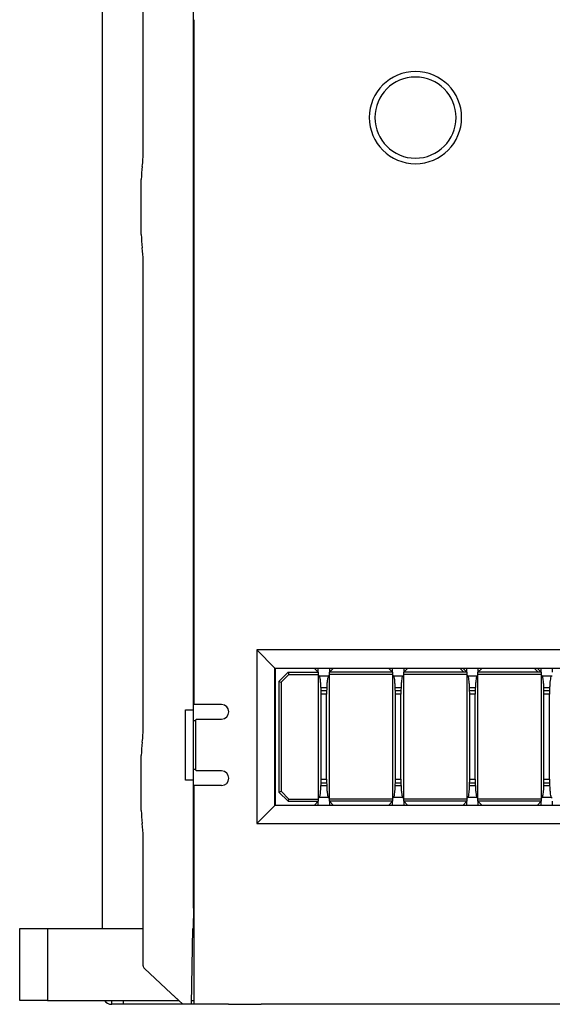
# Model space of a CAD drawing. Header units: millimetres. Extents: x 0 to 427, y 0 to 299.
# Tile 9 of 23: x 89 to 118, y 120 to 174. Entities that reach past the tile are written whole.
import ezdxf

# ---------------------------------------------------------------- set-up
doc = ezdxf.new("R2010")
doc.units = ezdxf.units.MM
doc.header["$MEASUREMENT"] = 0
doc.layers.add('Layer0000', color=7, linetype='Continuous', lineweight=25)

msp = doc.modelspace()

# ---------------------------------------------------------------- linework, layer by layer
at = {"layer": 'Layer0000', "color": 7, "linetype": 'Continuous', "lineweight": 25}
for p, q in [((93.503, 124.894), (93.503, 194.294)), ((98.423, 125.496), (98.423, 180.444)), ((95.703, 166.494), (95.703, 178.37)), ((98.467, 166.757), (98.467, 173.65)), ((95.703, 166.494), (95.703, 166.498)), ((98.467, 161.986), (98.467, 166.757)), ((95.655, 165.702), (95.654, 165.695)), ((95.603, 162.003), (95.603, 164.984)), ((98.467, 159.046), (98.467, 161.986)), ((95.703, 135.294), (95.703, 160.584)), ((98.467, 148.201), (98.467, 159.044)), ((98.467, 143.991), (98.467, 148.201)), ((98.467, 143.43), (98.467, 143.991)), ((98.467, 140.744), (98.467, 143.429)), ((98.467, 138.744), (98.467, 140.744)), ((102.831, 138.516), (101.853, 139.494)), ((101.853, 139.494), (101.853, 130.094)), ((129.253, 139.494), (101.853, 139.494)), ((98.467, 136.54), (98.467, 138.744)), ((102.831, 131.071), (102.831, 138.516)), ((102.831, 138.516), (128.276, 138.516)), ((102.853, 138.494), (102.831, 138.516)), ((128.253, 138.494), (102.853, 138.494)), ((102.853, 138.494), (102.853, 131.094)), ((103.553, 138.294), (103.053, 137.794)), ((103.553, 138.294), (105.191, 138.294)), ((103.553, 138.294), (103.603, 138.174)), ((104.991, 138.494), (105.191, 138.294)), ((105.191, 138.294), (105.191, 138.494)), ((105.191, 138.294), (105.191, 138.174)), ((105.791, 138.294), (105.991, 138.494)), ((105.791, 138.494), (105.791, 138.294)), ((105.791, 138.174), (105.791, 138.294)), ((109.216, 138.294), (105.791, 138.294)), ((109.016, 138.494), (109.216, 138.294)), ((109.216, 138.294), (109.216, 138.494)), ((109.216, 138.294), (109.216, 138.174)), ((109.816, 138.294), (110.016, 138.494)), ((109.816, 138.494), (109.816, 138.294)), ((109.816, 138.174), (109.816, 138.294)), ((113.241, 138.294), (109.816, 138.294)), ((113.071, 138.294), (112.871, 138.494)), ((113.041, 138.494), (113.241, 138.294)), ((113.241, 138.294), (113.241, 138.494)), ((113.241, 138.294), (113.241, 138.174)), ((113.841, 138.294), (114.041, 138.494)), ((113.841, 138.494), (113.841, 138.294)), ((113.841, 138.174), (113.841, 138.294)), ((117.266, 138.294), (113.841, 138.294)), ((117.096, 138.294), (116.896, 138.494)), ((117.066, 138.494), (117.266, 138.294)), ((117.266, 138.294), (117.266, 138.494)), ((117.266, 138.294), (117.266, 138.174)), ((117.866, 138.494), (117.866, 138.294)), ((103.053, 137.794), (103.173, 137.744)), ((103.053, 137.794), (103.053, 131.794)), ((103.173, 137.744), (103.603, 138.174)), ((103.173, 137.744), (103.173, 131.843)), ((103.603, 138.174), (105.191, 138.174)), ((105.191, 138.174), (105.191, 131.414)), ((105.191, 138.094), (105.228, 138.094)), ((105.228, 138.094), (105.753, 138.094)), ((105.753, 138.094), (105.791, 138.094)), ((105.791, 131.414), (105.791, 138.174)), ((109.216, 138.174), (105.791, 138.174)), ((109.216, 138.174), (109.216, 131.414)), ((109.216, 138.094), (109.253, 138.094)), ((109.253, 138.094), (109.778, 138.094)), ((109.778, 138.094), (109.816, 138.094)), ((109.816, 131.414), (109.816, 138.174)), ((113.241, 138.174), (109.816, 138.174)), ((113.241, 138.174), (113.241, 131.414)), ((113.241, 138.094), (113.278, 138.094)), ((113.278, 138.094), (113.803, 138.094)), ((113.803, 138.094), (113.841, 138.094)), ((113.841, 131.414), (113.841, 138.174)), ((117.266, 138.174), (113.841, 138.174)), ((117.266, 138.174), (117.266, 131.414)), ((117.266, 138.094), (117.303, 138.094)), ((117.303, 138.094), (117.828, 138.094)), ((117.828, 138.094), (117.866, 138.094)), ((105.647, 137.444), (105.335, 137.444)), ((105.339, 137.294), (105.643, 137.294)), ((109.672, 137.444), (109.36, 137.444)), ((109.364, 137.294), (109.668, 137.294)), ((113.697, 137.444), (113.385, 137.444)), ((113.389, 137.294), (113.693, 137.294)), ((117.722, 137.444), (117.41, 137.444)), ((117.414, 137.294), (117.718, 137.294)), ((105.341, 132.494), (105.341, 137.094)), ((105.641, 137.094), (105.341, 137.094)), ((105.641, 132.494), (105.641, 137.094)), ((109.366, 132.494), (109.366, 137.094)), ((109.666, 137.094), (109.366, 137.094)), ((109.666, 132.494), (109.666, 137.094)), ((113.391, 132.494), (113.391, 137.094)), ((113.691, 137.094), (113.391, 137.094)), ((113.691, 132.494), (113.691, 137.094)), ((117.416, 132.494), (117.416, 137.094)), ((117.716, 137.094), (117.416, 137.094)), ((117.716, 132.494), (117.716, 137.094)), ((98.003, 132.444), (98.003, 136.244)), ((98.003, 136.244), (98.403, 136.244)), ((98.403, 136.244), (98.411, 136.244)), ((99.953, 136.538), (98.467, 136.54)), ((98.423, 135.677), (98.553, 135.677)), ((98.553, 135.677), (98.575, 135.742)), ((98.553, 133.011), (98.553, 135.677)), ((98.575, 135.742), (98.67, 135.75)), ((98.67, 135.75), (99.563, 135.75)), ((99.563, 135.75), (99.953, 135.75)), ((95.703, 135.294), (95.702, 135.298)), ((95.655, 134.502), (95.654, 134.496)), ((95.603, 130.803), (95.603, 133.784)), ((98.553, 133.011), (98.423, 133.011)), ((98.575, 132.945), (98.553, 133.011)), ((98.67, 132.938), (98.575, 132.945)), ((99.561, 132.938), (98.67, 132.938)), ((99.753, 132.938), (99.56, 132.938)), ((99.753, 132.938), (99.561, 132.938)), ((99.953, 132.938), (99.753, 132.938)), ((98.403, 132.444), (98.003, 132.444)), ((98.411, 132.444), (98.403, 132.444)), ((105.341, 132.494), (105.641, 132.494)), ((109.366, 132.494), (109.666, 132.494)), ((113.391, 132.494), (113.691, 132.494)), ((117.416, 132.494), (117.716, 132.494)), ((98.463, 131.394), (98.464, 132.146)), ((98.464, 132.146), (98.468, 132.146)), ((99.953, 132.15), (98.468, 132.15)), ((103.053, 131.794), (103.173, 131.843)), ((103.053, 131.794), (103.553, 131.294)), ((103.173, 131.843), (103.603, 131.414)), ((105.335, 132.144), (105.647, 132.144)), ((105.339, 132.294), (105.643, 132.294)), ((109.36, 132.144), (109.672, 132.144)), ((109.364, 132.294), (109.668, 132.294)), ((113.385, 132.144), (113.697, 132.144)), ((113.389, 132.294), (113.693, 132.294)), ((117.41, 132.144), (117.722, 132.144)), ((117.414, 132.294), (117.718, 132.294)), ((98.459, 127.832), (98.463, 131.394)), ((103.553, 131.294), (103.603, 131.414)), ((103.553, 131.294), (105.191, 131.294)), ((103.603, 131.414), (105.191, 131.414)), ((105.191, 131.294), (104.991, 131.094)), ((105.191, 131.494), (105.228, 131.494)), ((105.191, 131.414), (105.191, 131.294)), ((105.191, 131.094), (105.191, 131.294)), ((105.753, 131.494), (105.228, 131.494)), ((105.753, 131.494), (105.791, 131.494)), ((105.791, 131.294), (105.791, 131.414)), ((109.216, 131.414), (105.791, 131.414)), ((105.991, 131.094), (105.791, 131.294)), ((109.216, 131.294), (105.791, 131.294)), ((105.791, 131.294), (105.791, 131.094)), ((109.216, 131.294), (109.016, 131.094)), ((109.216, 131.494), (109.253, 131.494)), ((109.216, 131.414), (109.216, 131.294)), ((109.216, 131.094), (109.216, 131.294)), ((109.778, 131.494), (109.253, 131.494)), ((109.778, 131.494), (109.816, 131.494)), ((109.816, 131.294), (109.816, 131.414)), ((113.241, 131.414), (109.816, 131.414)), ((110.016, 131.094), (109.816, 131.294)), ((113.241, 131.294), (109.816, 131.294)), ((109.816, 131.294), (109.816, 131.094)), ((113.241, 131.294), (113.041, 131.094)), ((113.241, 131.494), (113.278, 131.494)), ((113.241, 131.414), (113.241, 131.294)), ((113.241, 131.094), (113.241, 131.294)), ((113.803, 131.494), (113.278, 131.494)), ((113.803, 131.494), (113.841, 131.494)), ((113.841, 131.294), (113.841, 131.414)), ((117.266, 131.414), (113.841, 131.414)), ((114.041, 131.094), (113.841, 131.294)), ((117.266, 131.294), (113.841, 131.294)), ((113.841, 131.294), (113.841, 131.094)), ((117.266, 131.294), (117.066, 131.094)), ((117.266, 131.494), (117.303, 131.494)), ((117.266, 131.414), (117.266, 131.294)), ((117.266, 131.094), (117.266, 131.294)), ((117.828, 131.494), (117.303, 131.494)), ((117.828, 131.494), (117.866, 131.494)), ((117.866, 131.294), (117.866, 131.094)), ((101.853, 130.094), (102.831, 131.071)), ((102.853, 131.094), (102.831, 131.071)), ((128.276, 131.071), (102.831, 131.071)), ((102.853, 131.094), (128.253, 131.094)), ((101.853, 130.094), (129.253, 130.094)), ((95.703, 122.381), (95.703, 129.374)), ((98.459, 122.862), (98.459, 127.832)), ((98.423, 125.496), (98.403, 124.394)), ((93.503, 124.394), (93.503, 124.894)), ((89.015, 124.394), (90.515, 124.394)), ((89.015, 120.494), (89.015, 124.394)), ((90.515, 124.394), (94.003, 124.394)), ((90.515, 124.394), (90.515, 120.494)), ((94.003, 124.394), (95.703, 124.394)), ((98.325, 120.294), (98.396, 124.394)), ((98.396, 124.394), (98.459, 124.394)), ((98.4, 124.394), (98.396, 124.394)), ((98.459, 120.294), (98.459, 122.862)), ((97.22, 120.886), (95.767, 122.234)), ((95.767, 122.234), (97.219, 120.886)), ((97.22, 120.886), (97.219, 120.886)), ((97.219, 120.886), (97.647, 120.488)), ((97.403, 120.716), (97.22, 120.886)), ((97.858, 120.294), (97.403, 120.716)), ((90.515, 120.494), (89.015, 120.494)), ((90.515, 120.494), (97.641, 120.494)), ((94.003, 120.294), (94.003, 120.494)), ((94.621, 120.294), (94.003, 120.294)), ((94.622, 120.494), (94.621, 120.294)), ((97.853, 120.294), (94.621, 120.294)), ((97.647, 120.488), (97.856, 120.295)), ((97.853, 120.298), (97.853, 120.294)), ((98.314, 120.294), (97.858, 120.294)), ((98.314, 120.294), (98.316, 120.294)), ((98.459, 120.294), (98.325, 120.294)), ((98.328, 120.494), (98.459, 120.494)), ((98.459, 120.294), (98.471, 120.297)), ((100.318, 120.294), (98.459, 120.294)), ((100.318, 120.294), (102.09, 120.294)), ((107.512, 120.294), (102.09, 120.294)), ((116.073, 120.294), (107.512, 120.294)), ((125.125, 120.294), (116.073, 120.294))]:
    msp.add_line(p, q, dxfattribs=at)
for centre, radius, start, end in [((110.453, 168.344), 2.5, 0.0031, 179.9969), ((110.453, 168.342), 2.2, 0.0385, 179.9615), ((110.453, 168.344), 2.5, 180.0036, 359.9964), ((110.453, 168.345), 2.2, 180.0385, 359.9615), ((90.437, 166.413), 5.266, 352.2344, 0.8741), ((100.603, 164.984), 5, 171.7459, 179.9997), ((100.603, 162.003), 5, 180.0002, 188.2395), ((90.581, 160.584), 5.122, 0.0014, 7.8712), ((105.224, 138.064), 0.0296, 27.162, 82.184), ((105.757, 138.064), 0.0296, 97.8009, 152.854), ((109.249, 138.064), 0.0296, 27.162, 82.184), ((109.782, 138.064), 0.0296, 97.8009, 152.854), ((113.274, 138.064), 0.0296, 27.162, 82.184), ((113.807, 138.064), 0.0296, 97.8009, 152.854), ((117.299, 138.064), 0.0296, 27.162, 82.184), ((117.832, 138.064), 0.0296, 97.8009, 152.854), ((99.953, 136.144), 0.394, 270.0039, 89.9961), ((90.573, 135.204), 5.13, 352.1347, 1.0039), ((100.603, 133.784), 5, 171.7459, 180.0004), ((99.949, 132.544), 0.394, 270.6104, 89.3896), ((98.469, 132.149), 0.00148, 159.6173, 184.2814), ((100.603, 130.803), 5, 180, 188.2354), ((90.437, 129.374), 5.266, 0.0001, 7.7655), ((95.903, 122.381), 0.2, 180, 227.1228), ((94.003, 120.794), 0.5, 216.9337, 270)]:
    msp.add_arc(centre, radius, start, end, dxfattribs=at)
for points, knots in [([(105.341, 137.094), (105.341, 137.222), (105.336, 137.431), (105.332, 137.554), (105.308, 137.844), (105.301, 137.904), (105.265, 138.07), (105.255, 138.076), (105.251, 138.078)], [0, 0, 0, 0, 0.166667, 0.333333, 0.5, 0.666667, 0.75, 1, 1, 1, 1]), ([(105.731, 138.078), (105.726, 138.075), (105.71, 138.051), (105.678, 137.884), (105.67, 137.81), (105.651, 137.573), (105.646, 137.453), (105.641, 137.232), (105.641, 137.094)], [0, 0, 0, 0, 0.272727, 0.363636, 0.545455, 0.636364, 0.818182, 1, 1, 1, 1]), ([(109.366, 137.094), (109.366, 137.222), (109.361, 137.431), (109.357, 137.554), (109.333, 137.844), (109.326, 137.904), (109.29, 138.07), (109.28, 138.076), (109.276, 138.078)], [0, 0, 0, 0, 0.166667, 0.333333, 0.5, 0.666667, 0.75, 1, 1, 1, 1]), ([(109.756, 138.078), (109.751, 138.075), (109.735, 138.051), (109.703, 137.884), (109.695, 137.81), (109.676, 137.573), (109.671, 137.453), (109.666, 137.232), (109.666, 137.094)], [0, 0, 0, 0, 0.272727, 0.363636, 0.545455, 0.636364, 0.818182, 1, 1, 1, 1]), ([(113.391, 137.094), (113.391, 137.222), (113.386, 137.431), (113.382, 137.554), (113.358, 137.844), (113.351, 137.904), (113.315, 138.07), (113.305, 138.076), (113.301, 138.078)], [0, 0, 0, 0, 0.166667, 0.333333, 0.5, 0.666667, 0.75, 1, 1, 1, 1]), ([(113.781, 138.078), (113.776, 138.075), (113.76, 138.051), (113.728, 137.884), (113.72, 137.81), (113.701, 137.573), (113.696, 137.453), (113.691, 137.232), (113.691, 137.094)], [0, 0, 0, 0, 0.272727, 0.363636, 0.545455, 0.636364, 0.818182, 1, 1, 1, 1]), ([(117.416, 137.094), (117.416, 137.222), (117.411, 137.431), (117.407, 137.554), (117.383, 137.844), (117.376, 137.904), (117.34, 138.07), (117.33, 138.076), (117.326, 138.078)], [0, 0, 0, 0, 0.166667, 0.333333, 0.5, 0.666667, 0.75, 1, 1, 1, 1]), ([(117.806, 138.078), (117.801, 138.075), (117.785, 138.051), (117.753, 137.884), (117.745, 137.81), (117.726, 137.573), (117.721, 137.453), (117.716, 137.232), (117.716, 137.094)], [0, 0, 0, 0, 0.272727, 0.363636, 0.545455, 0.636364, 0.818182, 1, 1, 1, 1]), ([(105.228, 131.494), (105.237, 131.489), (105.254, 131.491), (105.289, 131.62), (105.304, 131.714), (105.329, 131.987), (105.336, 132.166), (105.34, 132.349), (105.341, 132.494)], [0, 0, 0, 0, 0.222222, 0.333333, 0.444444, 0.666667, 0.777778, 1, 1, 1, 1]), ([(105.641, 132.494), (105.641, 132.345), (105.646, 132.113), (105.656, 131.933), (105.677, 131.712), (105.69, 131.633), (105.722, 131.51), (105.741, 131.491), (105.753, 131.494)], [0, 0, 0, 0, 0.181818, 0.363636, 0.454545, 0.636364, 0.727273, 1, 1, 1, 1]), ([(109.253, 131.494), (109.262, 131.489), (109.279, 131.491), (109.314, 131.62), (109.329, 131.714), (109.354, 131.987), (109.361, 132.166), (109.365, 132.349), (109.366, 132.494)], [0, 0, 0, 0, 0.222222, 0.333333, 0.444444, 0.666667, 0.777778, 1, 1, 1, 1]), ([(109.666, 132.494), (109.666, 132.345), (109.671, 132.113), (109.681, 131.933), (109.702, 131.712), (109.715, 131.633), (109.747, 131.51), (109.766, 131.491), (109.778, 131.494)], [0, 0, 0, 0, 0.181818, 0.363636, 0.454545, 0.636364, 0.727273, 1, 1, 1, 1]), ([(113.278, 131.494), (113.287, 131.489), (113.304, 131.491), (113.339, 131.62), (113.354, 131.714), (113.379, 131.987), (113.386, 132.166), (113.39, 132.349), (113.391, 132.494)], [0, 0, 0, 0, 0.222222, 0.333333, 0.444444, 0.666667, 0.777778, 1, 1, 1, 1]), ([(113.691, 132.494), (113.691, 132.345), (113.696, 132.113), (113.706, 131.933), (113.727, 131.712), (113.74, 131.633), (113.772, 131.51), (113.791, 131.491), (113.803, 131.494)], [0, 0, 0, 0, 0.181818, 0.363636, 0.454545, 0.636364, 0.727273, 1, 1, 1, 1]), ([(117.303, 131.494), (117.312, 131.489), (117.329, 131.491), (117.364, 131.62), (117.379, 131.714), (117.404, 131.987), (117.411, 132.166), (117.415, 132.349), (117.416, 132.494)], [0, 0, 0, 0, 0.222222, 0.333333, 0.444444, 0.666667, 0.777778, 1, 1, 1, 1]), ([(117.716, 132.494), (117.716, 132.345), (117.721, 132.113), (117.731, 131.933), (117.752, 131.712), (117.765, 131.633), (117.797, 131.51), (117.816, 131.491), (117.828, 131.494)], [0, 0, 0, 0, 0.181818, 0.363636, 0.454545, 0.636364, 0.727273, 1, 1, 1, 1])]:
    msp.add_open_spline(points, degree=3, knots=knots, dxfattribs=at)
msp.add_open_spline([(97.858, 120.294), (97.858, 120.294), (97.857, 120.294), (97.857, 120.294)], degree=3, dxfattribs=at)

doc.saveas('drawing.dxf')
